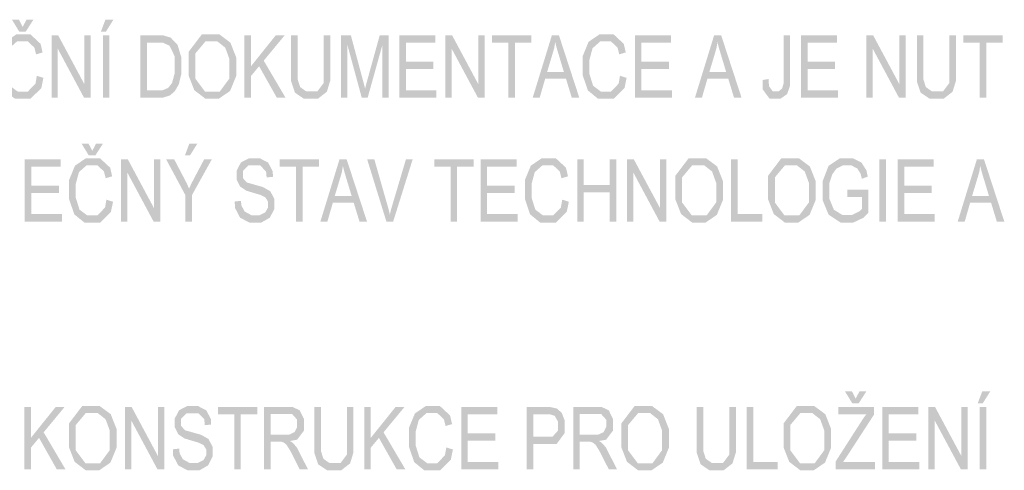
# Model space of a CAD drawing. Header units: millimetres. Extents: x 0 to 78750, y 0 to 63000.
# Tile 12 of 23: x 40119 to 43088, y 6051 to 7409. Entities that reach past the tile are written whole.
import ezdxf

# ---------------------------------------------------------------- set-up
doc = ezdxf.new("R2010")
doc.units = ezdxf.units.MM
doc.header["$LTSCALE"] = 1000
doc.linetypes.add('Carkovana', pattern=[0.21, 0.15, -0.06])
doc.layers.add('Text obecně', color=7, linetype='Continuous')

msp = doc.modelspace()

# ---------------------------------------------------------------- hatches: boundary and pattern name
at = {"layer": 'Text obecně', "linetype": 'Carkovana', "lineweight": -3, "transparency": 33554687}
h = msp.add_hatch(color=7, dxfattribs=at)
h.paths.add_polyline_path([(40170.5, 7240.3), (40166.4, 7216.6), (40154.8, 7204.6), (40143.2, 7192.6), (40126.6, 7192.6), (40112.9, 7192.6), (40101.1, 7201.4), (40089.3, 7210.2), (40083.8, 7228.1), (40078.2, 7245.9), (40078.2, 7269.8), (40078.2, 7288.3), (40082.9, 7305.8), (40087.6, 7323.2), (40099.2, 7333.6), (40110.8, 7343.9), (40128.1, 7343.9), (40143.2, 7343.9), (40153.1, 7334.6), (40163.1, 7325.3), (40168.3, 7304.8), (40187.8, 7310.6), (40181.8, 7336.5), (40166.4, 7350.9), (40151.1, 7365.2), (40128.6, 7365.2), (40108.7, 7365.2), (40092.2, 7353.9), (40075.6, 7342.6), (40066.7, 7320.8), (40057.7, 7299), (40057.7, 7269.7), (40057.7, 7242.8), (40065.7, 7219.4), (40073.6, 7196), (40088.8, 7183.6), (40104, 7171.3), (40128.2, 7171.3), (40151.7, 7171.3), (40167.9, 7187.3), (40184.1, 7203.4), (40190.3, 7234)])
h.paths.add_polyline_path([(40139.2, 7409.4), (40127.9, 7387.5), (40116.4, 7409.4), (40095.5, 7409.4), (40117.4, 7373.5), (40137.1, 7373.5), (40160.1, 7409.4)])
h = msp.add_hatch(color=7, dxfattribs=at)
h.paths.add_polyline_path([(40369.6, 7174.4), (40389.5, 7174.4), (40389.5, 7361.9), (40369.6, 7361.9)])
h.paths.add_polyline_path([(40377.2, 7409.4), (40363.7, 7373.5), (40378.9, 7373.5), (40401.4, 7409.4)])
h = msp.add_hatch(color=7, dxfattribs=at)
h.paths.add_polyline_path([(40628, 7265.8), (40628, 7241.1), (40636.6, 7219), (40645.2, 7196.9), (40661.9, 7184.1), (40678.6, 7171.3), (40699.7, 7171.3), (40719.3, 7171.3), (40736.2, 7182.9), (40753.1, 7194.4), (40762.3, 7216.9), (40771.5, 7239.4), (40771.5, 7267.9), (40771.5, 7296.1), (40762.7, 7318.2), (40754, 7340.4), (40737.3, 7352.8), (40720.6, 7365.2), (40699.8, 7365.2), (40668.1, 7365.2), (40648.1, 7338.8), (40628, 7312.4)])
h.paths.add_polyline_path([(40648.5, 7231.6), (40648.5, 7265.4), (40648.5, 7307.7), (40663.7, 7325.8), (40678.9, 7343.9), (40699.9, 7343.9), (40714.8, 7343.9), (40726.7, 7334.5), (40738.6, 7325.1), (40744.8, 7308.1), (40751, 7291), (40751, 7268.1), (40751, 7231.9), (40736.5, 7212.3), (40722.1, 7192.6), (40699.6, 7192.6), (40677.6, 7192.6), (40663, 7212.1)], flags=16)
for points in [[(41928.8, 7240.3), (41924.7, 7216.6), (41913.2, 7204.6), (41901.6, 7192.6), (41885, 7192.6), (41871.2, 7192.6), (41859.5, 7201.4), (41847.7, 7210.2), (41842.1, 7228.1), (41836.6, 7245.9), (41836.6, 7269.8), (41836.6, 7288.3), (41841.3, 7305.8), (41846, 7323.2), (41857.6, 7333.6), (41869.2, 7343.9), (41886.5, 7343.9), (41901.6, 7343.9), (41911.5, 7334.6), (41921.4, 7325.3), (41926.7, 7304.8), (41946.2, 7310.6), (41940.2, 7336.5), (41924.8, 7350.9), (41909.5, 7365.2), (41886.9, 7365.2), (41867.1, 7365.2), (41850.5, 7353.9), (41834, 7342.6), (41825.1, 7320.8), (41816.1, 7299), (41816.1, 7269.7), (41816.1, 7242.8), (41824, 7219.4), (41832, 7196), (41847.2, 7183.6), (41862.4, 7171.3), (41886.6, 7171.3), (41910, 7171.3), (41926.3, 7187.3), (41942.5, 7203.4), (41948.7, 7234)], [(40214.7, 7174.4), (40233.7, 7174.4), (40233.7, 7321.7), (40312.6, 7174.4), (40332.9, 7174.4), (40332.9, 7361.9), (40313.9, 7361.9), (40313.9, 7214.7), (40235, 7361.9), (40214.7, 7361.9)], [(40796.2, 7174.4), (40816.1, 7174.4), (40816.1, 7239.5), (40840.6, 7269.1), (40894, 7174.4), (40920.2, 7174.4), (40854.6, 7285.9), (40917.5, 7361.9), (40890.6, 7361.9), (40816.1, 7269), (40816.1, 7361.9), (40796.2, 7361.9)], [(41035.2, 7361.9), (41035.2, 7253.8), (41035.2, 7218.5), (41025.9, 7206.1), (41016.6, 7193.7), (40994.8, 7193.7), (40982, 7193.7), (40973.1, 7200), (40964.3, 7206.2), (40960.7, 7217.8), (40957, 7229.4), (40957, 7253.8), (40957, 7361.9), (40937.1, 7361.9), (40937.1, 7253.6), (40937.1, 7223.8), (40942.9, 7206.6), (40948.6, 7189.4), (40962, 7180.4), (40975.4, 7171.3), (40996.5, 7171.3), (41018.2, 7171.3), (41031.5, 7181.7), (41044.9, 7192.1), (41050, 7208.7), (41055.1, 7225.4), (41055.1, 7253.6), (41055.1, 7361.9)], [(41087.6, 7174.4), (41106.7, 7174.4), (41106.7, 7334.1), (41150.1, 7174.4), (41168, 7174.4), (41211.8, 7331.4), (41211.8, 7174.4), (41230.9, 7174.4), (41230.9, 7361.9), (41204.2, 7361.9), (41168.1, 7231.5), (41162.7, 7211.6), (41160.1, 7201.4), (41157.9, 7210.6), (41153, 7229.2), (41117.4, 7361.9), (41087.6, 7361.9)], [(41263.2, 7174.4), (41375.2, 7174.4), (41375.2, 7196.6), (41283.1, 7196.6), (41283.1, 7260.3), (41366.2, 7260.3), (41366.2, 7282.5), (41283.1, 7282.5), (41283.1, 7339.8), (41371.8, 7339.8), (41371.8, 7361.9), (41263.2, 7361.9)], [(41402.5, 7174.4), (41421.4, 7174.4), (41421.4, 7321.7), (41500.4, 7174.4), (41520.7, 7174.4), (41520.7, 7361.9), (41501.7, 7361.9), (41501.7, 7214.7), (41422.8, 7361.9), (41402.5, 7361.9)], [(41592.1, 7174.4), (41612, 7174.4), (41612, 7339.8), (41661.6, 7339.8), (41661.6, 7361.9), (41542.7, 7361.9), (41542.7, 7339.8), (41592.1, 7339.8)], [(41973.7, 7174.4), (42085.7, 7174.4), (42085.7, 7196.6), (41993.6, 7196.6), (41993.6, 7260.3), (42076.7, 7260.3), (42076.7, 7282.5), (41993.6, 7282.5), (41993.6, 7339.8), (42082.3, 7339.8), (42082.3, 7361.9), (41973.7, 7361.9)], [(42359.2, 7227.5), (42358.8, 7199.6), (42369.3, 7185.4), (42379.8, 7171.3), (42399.5, 7171.3), (42412.8, 7171.3), (42422.7, 7178.1), (42432.6, 7184.8), (42437.2, 7197.8), (42441.7, 7210.7), (42441.7, 7234.2), (42441.7, 7361.9), (42421.8, 7361.9), (42421.8, 7232.8), (42421.8, 7216.7), (42419.8, 7209.4), (42417.7, 7202), (42412.3, 7197.7), (42406.9, 7193.4), (42399.4, 7193.4), (42389.3, 7193.4), (42383.6, 7201.3), (42377.8, 7209.2), (42377.1, 7230.6)], [(42474.5, 7174.4), (42586.6, 7174.4), (42586.6, 7196.6), (42494.4, 7196.6), (42494.4, 7260.3), (42577.5, 7260.3), (42577.5, 7282.5), (42494.4, 7282.5), (42494.4, 7339.8), (42583.1, 7339.8), (42583.1, 7361.9), (42474.5, 7361.9)], [(42672, 7174.4), (42690.9, 7174.4), (42690.9, 7321.7), (42769.9, 7174.4), (42790.2, 7174.4), (42790.2, 7361.9), (42771.2, 7361.9), (42771.2, 7214.7), (42692.3, 7361.9), (42672, 7361.9)], [(42921.9, 7361.9), (42921.9, 7253.8), (42921.9, 7218.5), (42912.6, 7206.1), (42903.3, 7193.7), (42881.4, 7193.7), (42868.6, 7193.7), (42859.8, 7200), (42851, 7206.2), (42847.3, 7217.8), (42843.7, 7229.4), (42843.7, 7253.8), (42843.7, 7361.9), (42823.8, 7361.9), (42823.8, 7253.6), (42823.8, 7223.8), (42829.5, 7206.6), (42835.3, 7189.4), (42848.7, 7180.4), (42862.1, 7171.3), (42883.2, 7171.3), (42904.9, 7171.3), (42918.2, 7181.7), (42931.6, 7192.1), (42936.7, 7208.7), (42941.8, 7225.4), (42941.8, 7253.6), (42941.8, 7361.9)], [(43013, 7174.4), (43032.9, 7174.4), (43032.9, 7339.8), (43082.5, 7339.8), (43082.5, 7361.9), (42963.6, 7361.9), (42963.6, 7339.8), (43013, 7339.8)], [(40133.9, 6800.9), (40245.9, 6800.9), (40245.9, 6823.1), (40153.8, 6823.1), (40153.8, 6886.8), (40236.9, 6886.8), (40236.9, 6909), (40153.8, 6909), (40153.8, 6966.3), (40242.5, 6966.3), (40242.5, 6988.4), (40133.9, 6988.4)], [(40424.5, 6800.9), (40443.5, 6800.9), (40443.5, 6948.2), (40522.4, 6800.9), (40542.7, 6800.9), (40542.7, 6988.4), (40523.7, 6988.4), (40523.7, 6841.2), (40444.8, 6988.4), (40424.5, 6988.4)], [(40767.3, 6861.2), (40767.7, 6842.4), (40775.5, 6827.5), (40783.3, 6812.6), (40797.1, 6805.2), (40810.9, 6797.8), (40831.2, 6797.8), (40847.3, 6797.8), (40860.2, 6805.1), (40873, 6812.5), (40879.9, 6825.7), (40886.7, 6839), (40886.7, 6853.9), (40886.7, 6869), (40880.5, 6880.6), (40874.3, 6892.2), (40861.2, 6899.7), (40852.2, 6904.8), (40827.9, 6911.7), (40803.6, 6918.5), (40797.8, 6925), (40791.9, 6931.6), (40791.9, 6941.7), (40791.9, 6953.3), (40800.2, 6961.6), (40808.5, 6969.9), (40826.6, 6969.9), (40844, 6969.9), (40852.9, 6960.7), (40861.7, 6951.7), (40863.3, 6933.8), (40882.3, 6935.7), (40881.8, 6952.2), (40874.9, 6965.2), (40868, 6978.3), (40855.2, 6985), (40842.5, 6991.7), (40825.8, 6991.7), (40810.6, 6991.7), (40798.2, 6985.3), (40785.8, 6978.9), (40779.3, 6966.6), (40772.9, 6954.2), (40772.9, 6940), (40772.9, 6927.1), (40778.1, 6916.6), (40783.4, 6906.2), (40794.1, 6899.2), (40802.4, 6893.7), (40823.2, 6887.5), (40844, 6881.3), (40850, 6878.3), (40859.5, 6873.8), (40863.6, 6867.2), (40867.6, 6860.7), (40867.6, 6851.8), (40867.6, 6843.1), (40863.4, 6835.8), (40859.1, 6828.4), (40850.4, 6824.2), (40841.7, 6819.9), (40830.3, 6819.9), (40817.5, 6819.9), (40807.3, 6825.5), (40797.1, 6831.1), (40792.2, 6840.1), (40787.3, 6849.1), (40786, 6863.2)], [(40952, 6800.9), (40971.9, 6800.9), (40971.9, 6966.3), (41021.5, 6966.3), (41021.5, 6988.4), (40902.6, 6988.4), (40902.6, 6966.3), (40952, 6966.3)], [(41224.4, 6800.9), (41244.9, 6800.9), (41303.7, 6988.4), (41283.4, 6988.4), (41242.9, 6852.3), (41238.3, 6836.9), (41234.8, 6821.6), (41231.6, 6835.9), (41226.9, 6852.3), (41188, 6988.4), (41166.5, 6988.4)], [(41417.9, 6800.9), (41437.8, 6800.9), (41437.8, 6966.3), (41487.4, 6966.3), (41487.4, 6988.4), (41368.5, 6988.4), (41368.5, 6966.3), (41417.9, 6966.3)], [(41508.2, 6800.9), (41620.3, 6800.9), (41620.3, 6823.1), (41528.1, 6823.1), (41528.1, 6886.8), (41611.2, 6886.8), (41611.2, 6909), (41528.1, 6909), (41528.1, 6966.3), (41616.8, 6966.3), (41616.8, 6988.4), (41508.2, 6988.4)], [(41754.6, 6866.8), (41750.5, 6843.1), (41738.9, 6831.1), (41727.4, 6819.1), (41710.7, 6819.1), (41697, 6819.1), (41685.3, 6827.9), (41673.5, 6836.7), (41667.9, 6854.5), (41662.3, 6872.4), (41662.3, 6896.3), (41662.3, 6914.8), (41667, 6932.3), (41671.8, 6949.7), (41683.4, 6960.1), (41695, 6970.4), (41712.3, 6970.4), (41727.3, 6970.4), (41737.3, 6961.1), (41747.2, 6951.8), (41752.4, 6931.3), (41772, 6937.1), (41765.9, 6963), (41750.6, 6977.4), (41735.2, 6991.7), (41712.7, 6991.7), (41692.8, 6991.7), (41676.3, 6980.4), (41659.8, 6969.1), (41650.8, 6947.3), (41641.9, 6925.5), (41641.9, 6896.2), (41641.9, 6869.3), (41649.8, 6845.9), (41657.7, 6822.5), (41672.9, 6810.1), (41688.1, 6797.8), (41712.4, 6797.8), (41735.8, 6797.8), (41752, 6813.8), (41768.2, 6829.9), (41774.5, 6860.5)], [(41799.8, 6800.9), (41819.6, 6800.9), (41819.6, 6889.2), (41897.4, 6889.2), (41897.4, 6800.9), (41917.3, 6800.9), (41917.3, 6988.4), (41897.4, 6988.4), (41897.4, 6911.4), (41819.6, 6911.4), (41819.6, 6988.4), (41799.8, 6988.4)], [(41950.2, 6800.9), (41969.2, 6800.9), (41969.2, 6948.2), (42048.1, 6800.9), (42068.4, 6800.9), (42068.4, 6988.4), (42049.5, 6988.4), (42049.5, 6841.2), (41970.5, 6988.4), (41950.2, 6988.4)], [(42263.9, 6800.9), (42357.7, 6800.9), (42357.7, 6823.1), (42283.8, 6823.1), (42283.8, 6988.4), (42263.9, 6988.4)], [(42614.6, 6874.4), (42658.6, 6874.4), (42658.6, 6839.6), (42652.3, 6832.6), (42640, 6826.4), (42627.7, 6820.2), (42614.8, 6820.2), (42600, 6820.2), (42586.8, 6828.4), (42573.6, 6836.6), (42566.7, 6853.5), (42559.8, 6870.3), (42559.8, 6895.4), (42559.8, 6915.7), (42565.5, 6933.1), (42568.9, 6943.2), (42575, 6951.6), (42581.1, 6960.1), (42591, 6965.2), (42600.9, 6970.4), (42614.5, 6970.4), (42625.9, 6970.4), (42635.2, 6965.5), (42644.5, 6960.6), (42649.5, 6952.4), (42654.5, 6944.2), (42657.9, 6929.8), (42675.8, 6936), (42671.9, 6954.9), (42664.4, 6966.7), (42657, 6978.5), (42643.8, 6985.1), (42630.7, 6991.7), (42614.4, 6991.7), (42592, 6991.7), (42574.8, 6980.2), (42557.7, 6968.7), (42548.5, 6945), (42539.4, 6921.2), (42539.4, 6893.9), (42539.4, 6866.2), (42548.6, 6843.8), (42557.8, 6821.5), (42575.8, 6809.6), (42593.9, 6797.8), (42616, 6797.8), (42632.3, 6797.8), (42647.9, 6805.1), (42663.4, 6812.5), (42678, 6827), (42678, 6896.5), (42614.6, 6896.5)], [(42710.7, 6800.9), (42730.6, 6800.9), (42730.6, 6988.4), (42710.7, 6988.4)], [(42766, 6800.9), (42878, 6800.9), (42878, 6823.1), (42785.8, 6823.1), (42785.8, 6886.8), (42869, 6886.8), (42869, 6909), (42785.8, 6909), (42785.8, 6966.3), (42874.6, 6966.3), (42874.6, 6988.4), (42766, 6988.4)], [(40132.6, 6053.9), (40152.5, 6053.9), (40152.5, 6118.9), (40177.1, 6148.6), (40230.5, 6053.9), (40256.7, 6053.9), (40191, 6165.4), (40253.9, 6241.4), (40227, 6241.4), (40152.5, 6148.5), (40152.5, 6241.4), (40132.6, 6241.4)], [(40436.2, 6053.9), (40455.1, 6053.9), (40455.1, 6201.2), (40534.1, 6053.9), (40554.4, 6053.9), (40554.4, 6241.4), (40535.4, 6241.4), (40535.4, 6094.2), (40456.5, 6241.4), (40436.2, 6241.4)], [(40580.9, 6114.2), (40581.3, 6095.4), (40589.1, 6080.5), (40597, 6065.6), (40610.7, 6058.2), (40624.5, 6050.8), (40644.9, 6050.8), (40661, 6050.8), (40673.8, 6058.1), (40686.6, 6065.5), (40693.5, 6078.7), (40700.4, 6092), (40700.4, 6106.9), (40700.4, 6122), (40694.1, 6133.6), (40687.9, 6145.2), (40674.8, 6152.7), (40665.8, 6157.8), (40641.5, 6164.7), (40617.2, 6171.5), (40611.4, 6178), (40605.6, 6184.6), (40605.6, 6194.7), (40605.6, 6206.3), (40613.9, 6214.6), (40622.1, 6222.8), (40640.2, 6222.8), (40657.6, 6222.8), (40666.5, 6213.7), (40675.4, 6204.7), (40676.9, 6186.8), (40695.9, 6188.7), (40695.4, 6205.2), (40688.5, 6218.2), (40681.6, 6231.3), (40668.9, 6238), (40656.1, 6244.7), (40639.4, 6244.7), (40624.2, 6244.7), (40611.8, 6238.3), (40599.4, 6231.9), (40593, 6219.6), (40586.5, 6207.2), (40586.5, 6193), (40586.5, 6180.1), (40591.8, 6169.7), (40597, 6159.2), (40607.8, 6152.2), (40616.1, 6146.7), (40636.8, 6140.5), (40657.6, 6134.3), (40663.7, 6131.3), (40673.1, 6126.8), (40677.2, 6120.2), (40681.3, 6113.7), (40681.3, 6104.8), (40681.3, 6096.1), (40677, 6088.8), (40672.8, 6081.4), (40664.1, 6077.2), (40655.4, 6072.9), (40644, 6072.9), (40631.2, 6072.9), (40620.9, 6078.5), (40610.7, 6084.1), (40605.8, 6093.1), (40601, 6102.1), (40599.6, 6116.2)], [(40765.6, 6053.9), (40785.5, 6053.9), (40785.5, 6219.3), (40835.2, 6219.3), (40835.2, 6241.4), (40716.3, 6241.4), (40716.3, 6219.3), (40765.6, 6219.3)], [(41105.3, 6241.4), (41105.3, 6133.3), (41105.3, 6098), (41096, 6085.6), (41086.7, 6073.2), (41064.8, 6073.2), (41052.1, 6073.2), (41043.2, 6079.5), (41034.4, 6085.8), (41030.8, 6097.3), (41027.1, 6108.9), (41027.1, 6133.3), (41027.1, 6241.4), (41007.2, 6241.4), (41007.2, 6133.1), (41007.2, 6103.3), (41013, 6086.1), (41018.7, 6068.9), (41032.1, 6059.9), (41045.5, 6050.8), (41066.6, 6050.8), (41088.3, 6050.8), (41101.6, 6061.2), (41115, 6071.6), (41120.1, 6088.2), (41125.2, 6104.9), (41125.2, 6133.1), (41125.2, 6241.4)], [(41157.5, 6053.9), (41177.3, 6053.9), (41177.3, 6118.9), (41201.9, 6148.6), (41255.3, 6053.9), (41281.5, 6053.9), (41215.8, 6165.4), (41278.8, 6241.4), (41251.8, 6241.4), (41177.3, 6148.5), (41177.3, 6241.4), (41157.5, 6241.4)], [(41405.1, 6119.8), (41401, 6096.1), (41389.4, 6084.1), (41377.9, 6072.1), (41361.2, 6072.1), (41347.5, 6072.1), (41335.7, 6080.9), (41324, 6089.7), (41318.4, 6107.5), (41312.8, 6125.4), (41312.8, 6149.3), (41312.8, 6167.8), (41317.5, 6185.3), (41322.2, 6202.7), (41333.9, 6213.1), (41345.5, 6223.4), (41362.8, 6223.4), (41377.8, 6223.4), (41387.8, 6214.1), (41397.7, 6204.8), (41402.9, 6184.3), (41422.5, 6190.1), (41416.4, 6216), (41401.1, 6230.4), (41385.7, 6244.7), (41363.2, 6244.7), (41343.3, 6244.7), (41326.8, 6233.4), (41310.3, 6222.1), (41301.3, 6200.3), (41292.4, 6178.5), (41292.4, 6149.2), (41292.4, 6122.3), (41300.3, 6098.9), (41308.2, 6075.5), (41323.4, 6063.1), (41338.6, 6050.8), (41362.9, 6050.8), (41386.3, 6050.8), (41402.5, 6066.8), (41418.7, 6082.9), (41425, 6113.5)], [(41449.9, 6053.9), (41562, 6053.9), (41562, 6076.1), (41469.8, 6076.1), (41469.8, 6139.8), (41552.9, 6139.8), (41552.9, 6162), (41469.8, 6162), (41469.8, 6219.3), (41558.5, 6219.3), (41558.5, 6241.4), (41449.9, 6241.4)], [(42258.3, 6241.4), (42258.3, 6133.3), (42258.3, 6098), (42249, 6085.6), (42239.7, 6073.2), (42217.8, 6073.2), (42205.1, 6073.2), (42196.2, 6079.5), (42187.4, 6085.8), (42183.8, 6097.3), (42180.1, 6108.9), (42180.1, 6133.3), (42180.1, 6241.4), (42160.2, 6241.4), (42160.2, 6133.1), (42160.2, 6103.3), (42166, 6086.1), (42171.7, 6068.9), (42185.1, 6059.9), (42198.5, 6050.8), (42219.6, 6050.8), (42241.3, 6050.8), (42254.6, 6061.2), (42268, 6071.6), (42273.1, 6088.2), (42278.2, 6104.9), (42278.2, 6133.1), (42278.2, 6241.4)], [(42310.5, 6053.9), (42404.2, 6053.9), (42404.2, 6076.1), (42330.4, 6076.1), (42330.4, 6241.4), (42310.5, 6241.4)], [(42719.3, 6053.9), (42831.4, 6053.9), (42831.4, 6076.1), (42739.2, 6076.1), (42739.2, 6139.8), (42822.3, 6139.8), (42822.3, 6162), (42739.2, 6162), (42739.2, 6219.3), (42827.9, 6219.3), (42827.9, 6241.4), (42719.3, 6241.4)], [(42858.6, 6053.9), (42877.5, 6053.9), (42877.5, 6201.2), (42956.5, 6053.9), (42976.8, 6053.9), (42976.8, 6241.4), (42957.8, 6241.4), (42957.8, 6094.2), (42878.9, 6241.4), (42858.6, 6241.4)]]:
    msp.add_hatch(color=7, dxfattribs=at).paths.add_polyline_path(points)
h = msp.add_hatch(color=7, dxfattribs=at)
h.paths.add_polyline_path([(40482.6, 7174.4), (40536.7, 7174.4), (40550.3, 7174.4), (40560.8, 7177.6), (40571.3, 7180.8), (40578.7, 7187), (40586.1, 7193.2), (40592.4, 7204), (40598.6, 7214.8), (40602.6, 7231.3), (40606.6, 7247.8), (40606.6, 7269.2), (40606.6, 7294.3), (40600.7, 7313.8), (40594.8, 7333.3), (40583, 7345.8), (40573.9, 7355.5), (40561, 7359.2), (40551.8, 7361.9), (40534.3, 7361.9), (40482.6, 7361.9)])
h.paths.add_polyline_path([(40534.5, 7196.6), (40502.5, 7196.6), (40502.5, 7339.8), (40534, 7339.8), (40551.7, 7339.8), (40559.7, 7335.9), (40570.7, 7330.6), (40578.4, 7314.8), (40586.2, 7299), (40586.2, 7269.6), (40586.2, 7248.4), (40582.2, 7233.5), (40578.3, 7218.6), (40571.2, 7209.7), (40566.2, 7203.5), (40557.8, 7200), (40549.3, 7196.6)], flags=16)
h = msp.add_hatch(color=7, dxfattribs=at)
h.paths.add_polyline_path([(41665.6, 7174.4), (41686.7, 7174.4), (41703.1, 7231.2), (41766, 7231.2), (41783.4, 7174.4), (41806, 7174.4), (41744.8, 7361.9), (41723.3, 7361.9)])
h.paths.add_polyline_path([(41759.8, 7251.3), (41708.9, 7251.3), (41725.4, 7306.4), (41730.5, 7324.2), (41733.5, 7342.2), (41737, 7327.1), (41744.1, 7303.4)], flags=16)
h = msp.add_hatch(color=7, dxfattribs=at)
h.paths.add_polyline_path([(42154.8, 7174.4), (42175.9, 7174.4), (42192.3, 7231.2), (42255.3, 7231.2), (42272.6, 7174.4), (42295.2, 7174.4), (42234, 7361.9), (42212.5, 7361.9)])
h.paths.add_polyline_path([(42249, 7251.3), (42198.1, 7251.3), (42214.7, 7306.4), (42219.8, 7324.2), (42222.7, 7342.2), (42226.2, 7327.1), (42233.3, 7303.4)], flags=16)
h = msp.add_hatch(color=7, dxfattribs=at)
h.paths.add_polyline_path([(40380.2, 6866.8), (40376.2, 6843.1), (40364.6, 6831.1), (40353, 6819.1), (40336.4, 6819.1), (40322.7, 6819.1), (40310.9, 6827.9), (40299.1, 6836.7), (40293.6, 6854.5), (40288, 6872.4), (40288, 6896.3), (40288, 6914.8), (40292.7, 6932.3), (40297.4, 6949.7), (40309, 6960.1), (40320.6, 6970.4), (40337.9, 6970.4), (40353, 6970.4), (40362.9, 6961.1), (40372.9, 6951.8), (40378.1, 6931.3), (40397.6, 6937.1), (40391.6, 6963), (40376.2, 6977.4), (40360.9, 6991.7), (40338.4, 6991.7), (40318.5, 6991.7), (40302, 6980.4), (40285.4, 6969.1), (40276.5, 6947.3), (40267.5, 6925.5), (40267.5, 6896.2), (40267.5, 6869.3), (40275.4, 6845.9), (40283.4, 6822.5), (40298.6, 6810.1), (40313.8, 6797.8), (40338, 6797.8), (40361.5, 6797.8), (40377.7, 6813.8), (40393.9, 6829.9), (40400.1, 6860.5)])
h.paths.add_polyline_path([(40349, 7035.9), (40337.7, 7014), (40326.2, 7035.9), (40305.3, 7035.9), (40327.2, 7000), (40346.9, 7000), (40369.9, 7035.9)])
h = msp.add_hatch(color=7, dxfattribs=at)
h.paths.add_polyline_path([(40618.3, 6800.9), (40638.2, 6800.9), (40638.2, 6880.4), (40698.1, 6988.4), (40675, 6988.4), (40645.9, 6933.3), (40636.3, 6914.8), (40629.5, 6900.2), (40622.5, 6916.1), (40614.2, 6931.9), (40584.6, 6988.4), (40560.4, 6988.4), (40618.3, 6880.4)])
h.paths.add_polyline_path([(40630.4, 7035.9), (40616.9, 7000), (40632.1, 7000), (40654.6, 7035.9)])
h = msp.add_hatch(color=7, dxfattribs=at)
h.paths.add_polyline_path([(41025.5, 6800.9), (41046.6, 6800.9), (41063, 6857.7), (41125.9, 6857.7), (41143.3, 6800.9), (41165.9, 6800.9), (41104.6, 6988.4), (41083.1, 6988.4)])
h.paths.add_polyline_path([(41119.7, 6877.8), (41068.7, 6877.8), (41085.3, 6932.9), (41090.4, 6950.7), (41093.4, 6968.7), (41096.9, 6953.6), (41103.9, 6929.9)], flags=16)
h = msp.add_hatch(color=7, dxfattribs=at)
h.paths.add_polyline_path([(42095.8, 6892.3), (42095.8, 6867.6), (42104.4, 6845.5), (42112.9, 6823.4), (42129.6, 6810.6), (42146.3, 6797.8), (42167.5, 6797.8), (42187, 6797.8), (42203.9, 6809.4), (42220.8, 6820.9), (42230, 6843.4), (42239.2, 6865.9), (42239.2, 6894.4), (42239.2, 6922.6), (42230.5, 6944.7), (42221.7, 6966.9), (42205.1, 6979.3), (42188.4, 6991.7), (42167.6, 6991.7), (42135.9, 6991.7), (42115.8, 6965.3), (42095.8, 6938.9)])
h.paths.add_polyline_path([(42116.2, 6858.1), (42116.2, 6891.9), (42116.2, 6934.2), (42131.4, 6952.3), (42146.6, 6970.4), (42167.7, 6970.4), (42182.5, 6970.4), (42194.5, 6961), (42206.4, 6951.6), (42212.6, 6934.6), (42218.8, 6917.5), (42218.8, 6894.6), (42218.8, 6858.4), (42204.3, 6838.8), (42189.8, 6819.1), (42167.4, 6819.1), (42145.4, 6819.1), (42130.8, 6838.6)], flags=16)
h = msp.add_hatch(color=7, dxfattribs=at)
h.paths.add_polyline_path([(42375.3, 6892.3), (42375.3, 6867.6), (42383.9, 6845.5), (42392.5, 6823.4), (42409.2, 6810.6), (42425.8, 6797.8), (42447, 6797.8), (42466.6, 6797.8), (42483.5, 6809.4), (42500.3, 6820.9), (42509.6, 6843.4), (42518.8, 6865.9), (42518.8, 6894.4), (42518.8, 6922.6), (42510, 6944.7), (42501.3, 6966.9), (42484.6, 6979.3), (42467.9, 6991.7), (42447.1, 6991.7), (42415.4, 6991.7), (42395.3, 6965.3), (42375.3, 6938.9)])
h.paths.add_polyline_path([(42395.8, 6858.1), (42395.8, 6891.9), (42395.8, 6934.2), (42411, 6952.3), (42426.2, 6970.4), (42447.2, 6970.4), (42462.1, 6970.4), (42474, 6961), (42485.9, 6951.6), (42492.1, 6934.6), (42498.3, 6917.5), (42498.3, 6894.6), (42498.3, 6858.4), (42483.8, 6838.8), (42469.3, 6819.1), (42446.9, 6819.1), (42424.9, 6819.1), (42410.3, 6838.6)], flags=16)
h = msp.add_hatch(color=7, dxfattribs=at)
h.paths.add_polyline_path([(42947.1, 6800.9), (42968.2, 6800.9), (42984.6, 6857.7), (43047.6, 6857.7), (43064.9, 6800.9), (43087.5, 6800.9), (43026.3, 6988.4), (43004.8, 6988.4)])
h.paths.add_polyline_path([(43041.3, 6877.8), (42990.4, 6877.8), (43007, 6932.9), (43012.1, 6950.7), (43015, 6968.7), (43018.5, 6953.6), (43025.6, 6929.9)], flags=16)
h = msp.add_hatch(color=7, dxfattribs=at)
h.paths.add_polyline_path([(42578.8, 6053.9), (42697.5, 6053.9), (42697.5, 6076.1), (42601.6, 6076.1), (42610.7, 6089.3), (42695.1, 6219.3), (42695.1, 6241.4), (42587.5, 6241.4), (42587.5, 6219.3), (42671.4, 6219.3), (42664, 6209.8), (42655.7, 6197), (42578.8, 6077)])
h.paths.add_polyline_path([(42650.8, 6288.9), (42639.5, 6267), (42628, 6288.9), (42607.1, 6288.9), (42629, 6253), (42648.7, 6253), (42671.7, 6288.9)])
h = msp.add_hatch(color=7, dxfattribs=at)
h.paths.add_polyline_path([(43013.5, 6053.9), (43033.4, 6053.9), (43033.4, 6241.4), (43013.5, 6241.4)])
h.paths.add_polyline_path([(43021, 6288.9), (43007.5, 6253), (43022.7, 6253), (43045.3, 6288.9)])
h = msp.add_hatch(color=7, dxfattribs=at)
h.paths.add_polyline_path([(40267.3, 6145.3), (40267.3, 6120.6), (40275.9, 6098.5), (40284.5, 6076.4), (40301.2, 6063.6), (40317.8, 6050.8), (40339, 6050.8), (40358.6, 6050.8), (40375.5, 6062.4), (40392.3, 6073.9), (40401.6, 6096.4), (40410.8, 6118.9), (40410.8, 6147.4), (40410.8, 6175.6), (40402, 6197.7), (40393.3, 6219.9), (40376.6, 6232.3), (40359.9, 6244.7), (40339.1, 6244.7), (40307.4, 6244.7), (40287.3, 6218.3), (40267.3, 6191.9)])
h.paths.add_polyline_path([(40287.8, 6111.1), (40287.8, 6144.9), (40287.8, 6187.3), (40303, 6205.3), (40318.1, 6223.4), (40339.2, 6223.4), (40354.1, 6223.4), (40366, 6214), (40377.9, 6204.6), (40384.1, 6187.6), (40390.3, 6170.5), (40390.3, 6147.6), (40390.3, 6111.5), (40375.8, 6091.8), (40361.3, 6072.1), (40338.9, 6072.1), (40316.9, 6072.1), (40302.3, 6091.6)], flags=16)
h = msp.add_hatch(color=7, dxfattribs=at)
h.paths.add_polyline_path([(40855.9, 6053.9), (40875.8, 6053.9), (40875.8, 6137.2), (40898.8, 6137.2), (40906.4, 6137.2), (40909.8, 6136.3), (40914.4, 6134.9), (40918.9, 6131.3), (40923.3, 6127.7), (40928.9, 6118.8), (40934.6, 6109.8), (40943.3, 6092.9), (40963.1, 6053.9), (40987.9, 6053.9), (40961.9, 6105), (40954.2, 6119.9), (40945.5, 6129.9), (40941.4, 6134.5), (40933.5, 6139.2), (40955.1, 6143), (40965.5, 6156.6), (40975.8, 6170.3), (40975.8, 6190.3), (40975.8, 6205.8), (40969.5, 6218.5), (40963.3, 6231.3), (40952.9, 6236.4), (40942.4, 6241.4), (40922.4, 6241.4), (40855.9, 6241.4)])
h.paths.add_polyline_path([(40918.4, 6158.7), (40875.8, 6158.7), (40875.8, 6220.7), (40923.2, 6220.7), (40939.9, 6220.7), (40947.6, 6212.1), (40955.3, 6203.6), (40955.3, 6190.3), (40955.3, 6181.2), (40951.3, 6173.5), (40947.3, 6165.7), (40939.7, 6162.2), (40932, 6158.7)], flags=16)
h = msp.add_hatch(color=7, dxfattribs=at)
h.paths.add_polyline_path([(41647.5, 6053.9), (41667.4, 6053.9), (41667.4, 6130.1), (41705.8, 6130.1), (41737.7, 6130.1), (41749.9, 6146.7), (41762, 6163.2), (41762, 6187.2), (41762, 6201.1), (41757.5, 6212.8), (41752.9, 6224.4), (41745.4, 6230.9), (41738, 6237.3), (41726.9, 6239.6), (41719, 6241.4), (41704.1, 6241.4), (41647.5, 6241.4)])
h.paths.add_polyline_path([(41706.2, 6152.3), (41667.4, 6152.3), (41667.4, 6219.3), (41705.7, 6219.3), (41719.3, 6219.3), (41724.3, 6217.6), (41732, 6214.9), (41736.8, 6206.5), (41741.6, 6198.2), (41741.6, 6186.4), (41741.6, 6170.2), (41733.5, 6161.2), (41725.4, 6152.3)], flags=16)
h = msp.add_hatch(color=7, dxfattribs=at)
h.paths.add_polyline_path([(41787.6, 6053.9), (41807.5, 6053.9), (41807.5, 6137.2), (41830.5, 6137.2), (41838.2, 6137.2), (41841.6, 6136.3), (41846.2, 6134.9), (41850.6, 6131.3), (41855.1, 6127.7), (41860.7, 6118.8), (41866.3, 6109.8), (41875, 6092.9), (41894.9, 6053.9), (41919.7, 6053.9), (41893.7, 6105), (41886, 6119.9), (41877.3, 6129.9), (41873.2, 6134.5), (41865.3, 6139.2), (41886.9, 6143), (41897.2, 6156.6), (41907.6, 6170.3), (41907.6, 6190.3), (41907.6, 6205.8), (41901.3, 6218.5), (41895.1, 6231.3), (41884.7, 6236.4), (41874.2, 6241.4), (41854.2, 6241.4), (41787.6, 6241.4)])
h.paths.add_polyline_path([(41850.2, 6158.7), (41807.5, 6158.7), (41807.5, 6220.7), (41855, 6220.7), (41871.7, 6220.7), (41879.4, 6212.1), (41887.1, 6203.6), (41887.1, 6190.3), (41887.1, 6181.2), (41883.1, 6173.5), (41879.1, 6165.7), (41871.5, 6162.2), (41863.8, 6158.7)], flags=16)
h = msp.add_hatch(color=7, dxfattribs=at)
h.paths.add_polyline_path([(41932.7, 6145.3), (41932.7, 6120.6), (41941.3, 6098.5), (41949.9, 6076.4), (41966.6, 6063.6), (41983.3, 6050.8), (42004.5, 6050.8), (42024, 6050.8), (42040.9, 6062.4), (42057.8, 6073.9), (42067, 6096.4), (42076.2, 6118.9), (42076.2, 6147.4), (42076.2, 6175.6), (42067.5, 6197.7), (42058.7, 6219.9), (42042, 6232.3), (42025.3, 6244.7), (42004.6, 6244.7), (41972.8, 6244.7), (41952.8, 6218.3), (41932.7, 6191.9)])
h.paths.add_polyline_path([(41953.2, 6111.1), (41953.2, 6144.9), (41953.2, 6187.3), (41968.4, 6205.3), (41983.6, 6223.4), (42004.7, 6223.4), (42019.5, 6223.4), (42031.4, 6214), (42043.4, 6204.6), (42049.5, 6187.6), (42055.7, 6170.5), (42055.7, 6147.6), (42055.7, 6111.5), (42041.3, 6091.8), (42026.8, 6072.1), (42004.4, 6072.1), (41982.4, 6072.1), (41967.8, 6091.6)], flags=16)
h = msp.add_hatch(color=7, dxfattribs=at)
h.paths.add_polyline_path([(42421.8, 6145.3), (42421.8, 6120.6), (42430.4, 6098.5), (42439, 6076.4), (42455.7, 6063.6), (42472.4, 6050.8), (42493.6, 6050.8), (42513.1, 6050.8), (42530, 6062.4), (42546.9, 6073.9), (42556.1, 6096.4), (42565.3, 6118.9), (42565.3, 6147.4), (42565.3, 6175.6), (42556.6, 6197.7), (42547.8, 6219.9), (42531.1, 6232.3), (42514.4, 6244.7), (42493.7, 6244.7), (42461.9, 6244.7), (42441.9, 6218.3), (42421.8, 6191.9)])
h.paths.add_polyline_path([(42442.3, 6111.1), (42442.3, 6144.9), (42442.3, 6187.3), (42457.5, 6205.3), (42472.7, 6223.4), (42493.8, 6223.4), (42508.6, 6223.4), (42520.5, 6214), (42532.5, 6204.6), (42538.6, 6187.6), (42544.8, 6170.5), (42544.8, 6147.6), (42544.8, 6111.5), (42530.4, 6091.8), (42515.9, 6072.1), (42493.5, 6072.1), (42471.5, 6072.1), (42456.9, 6091.6)], flags=16)

doc.saveas('drawing.dxf')
